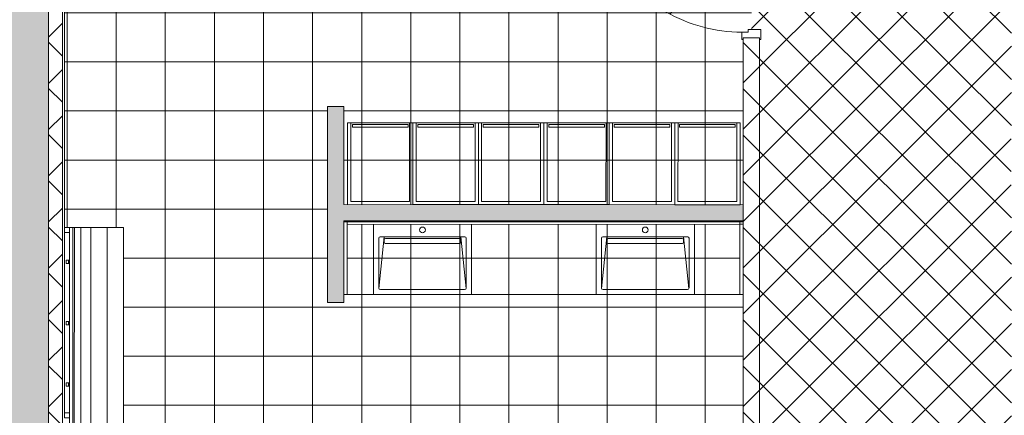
# Model space of a CAD drawing. Header units: metres. Extents: x 82 to 222, y -4 to 154.
# Tile 142 of 214: x 114.69 to 120.71, y 112.53 to 114.95. Entities that reach past the tile are written whole.
import ezdxf

# ---------------------------------------------------------------- set-up
doc = ezdxf.new("R2010")
doc.units = ezdxf.units.M
for name, color, linetype, lineweight in [('A-AREA-PATT', 7, 'Continuous', 5), ('A-DOOR', 7, 'Continuous', 5), ('A-FLOR', 7, 'Continuous', 5), ('A-GENM', 7, 'Continuous', 5), ('A-WALL', 7, 'Continuous', 5), ('I-FURN', 7, 'Continuous', 5), ('I-WALL', 7, 'Continuous', 5), ('S-BEAM', 7, 'Continuous', 5)]:
    doc.layers.add(name, color=color, linetype=linetype, lineweight=lineweight)
doc.layers.add('A-DOOR-FRAM', color=7, linetype='Continuous', lineweight=5, true_color=0x2a2a2a)
doc.layers.add('A-WALL-PATT', color=7, linetype='Continuous', true_color=0x2a2a2a)
pattern_1 = [(45, (-65.317, 107.194), (-0.14142136, 0.14142136), []), (135, (-65.317, 107.194), (-0.14142136, -0.14142136), [])]

# ---------------------------------------------------------------- blocks, each defined once
blk = doc.blocks.new('Grz_porte 1V recouvrement 30_ - 93x204-4900149-DCE-Plan de reperage des sol- rez de rue-200 - Dépendante 1')
at = {"layer": 'A-DOOR'}
for p, q in [((-0.3404, 0.523), (-0.3554, 0.497)), ((-0.3554, 0.497), (0.45, 0.032)), ((0.465, 0.058), (-0.3404, 0.523)), ((0.465, 0.058), (0.45, 0.032))]:
    blk.add_line(p, q, dxfattribs=at)
blk.add_arc((0.465, 0.058), 0.93, 150, 180, dxfattribs=at)
at = {"layer": 'A-DOOR-FRAM', "color": 7}
for p, q in [((-0.51, 0.058), (-0.465, 0.058)), ((-0.51, 0.05), (-0.51, 0.058)), ((-0.465, 0.058), (-0.465, 0.02)), ((-0.465, 0.02), (-0.45, 0.02)), ((-0.45, 0.02), (-0.45, -0.058)), ((0.45, 0.02), (0.465, 0.02)), ((0.45, -0.058), (0.45, 0.02)), ((0.465, 0.058), (0.51, 0.058)), ((0.465, 0.02), (0.465, 0.058)), ((0.51, 0.058), (0.51, 0.05)), ((-0.51, -0.058), (-0.51, -0.05)), ((-0.45, -0.058), (-0.51, -0.058)), ((0.51, -0.058), (0.45, -0.058)), ((0.51, -0.05), (0.51, -0.058))]:
    blk.add_line(p, q, dxfattribs=at)
blk = doc.blocks.new('bancpateres - bancpateres-4229328-DCE-Plan de reperage des sol- rez de rue-200 - Dépendante 1')
at = {"layer": 'I-FURN'}
for p, q in [((0.8639, -0.15), (-1.4359, -0.15)), ((-1.4359, -0.15), (-1.4359, -0.25)), ((0.864, -0.25), (-1.4359, -0.25)), ((-1.4359, -0.25), (-1.4359, -0.35)), ((-1.4359, -0.25), (0.864, -0.25)), ((0.864, -0.35), (-1.4359, -0.35)), ((-1.4359, -0.35), (-1.4359, -0.45)), ((-1.4359, -0.35), (0.864, -0.35)), ((0.864, -0.41), (-1.4359, -0.41)), ((-1.4359, -0.41), (-1.4359, -0.46)), ((-1.4359, -0.45), (0.8641, -0.45)), ((0.8641, -0.46), (-1.4359, -0.46)), ((-1.4359, -0.46), (-1.4359, -0.48)), ((-1.4059, -0.48), (-1.4359, -0.48)), ((-1.4359, -0.48), (-1.4359, -0.51)), ((-1.4059, -0.48), (-0.3009, -0.48)), ((-1.4059, -0.51), (-1.4059, -0.48)), ((-1.2359, -0.4816), (-1.2359, -0.4808)), ((-1.2359, -0.4808), (-1.2159, -0.4808)), ((-1.2159, -0.4808), (-1.2159, -0.4816)), ((-0.8599, -0.4816), (-0.8599, -0.4808)), ((-0.8599, -0.4808), (-0.8399, -0.4808)), ((-0.8399, -0.4808), (-0.8399, -0.4816)), ((-0.4839, -0.4816), (-0.4839, -0.4808)), ((-0.4839, -0.4808), (-0.4639, -0.4808)), ((-0.4639, -0.4808), (-0.4639, -0.4816)), ((-0.2709, -0.48), (-0.3009, -0.48)), ((-0.3009, -0.48), (-0.3009, -0.51)), ((-0.2709, -0.48), (0.8341, -0.48)), ((-0.2709, -0.51), (-0.2709, -0.48)), ((-0.1079, -0.4816), (-0.1079, -0.4808)), ((-0.1079, -0.4808), (-0.0879, -0.4808)), ((-0.0879, -0.4808), (-0.0879, -0.4816)), ((0.2681, -0.4816), (0.2681, -0.4808)), ((0.2681, -0.4808), (0.2881, -0.4808)), ((0.2881, -0.4808), (0.2881, -0.4816)), ((0.6441, -0.4816), (0.6441, -0.4808)), ((0.6441, -0.4808), (0.6641, -0.4808)), ((0.6641, -0.4808), (0.6641, -0.4816)), ((0.8641, -0.48), (0.8341, -0.48)), ((0.8341, -0.48), (0.8341, -0.51)), ((0.8641, -0.48), (0.8641, -0.46)), ((0.8641, -0.51), (0.8641, -0.48)), ((-1.4359, -0.51), (-1.4059, -0.51)), ((-1.2359, -0.4854), (-1.2359, -0.4816)), ((-1.2359, -0.4816), (-1.2159, -0.4816)), ((-1.2359, -0.4854), (-1.2359, -0.4844)), ((-1.2359, -0.4844), (-1.2159, -0.4844)), ((-1.2359, -0.5), (-1.2359, -0.4854)), ((-1.2359, -0.4854), (-1.2159, -0.4854)), ((-1.2159, -0.5), (-1.2359, -0.5)), ((-1.2159, -0.4816), (-1.2159, -0.4854)), ((-1.2159, -0.4844), (-1.2159, -0.4854)), ((-1.2159, -0.4854), (-1.2159, -0.5)), ((-0.8599, -0.4854), (-0.8599, -0.4816)), ((-0.8599, -0.4816), (-0.8399, -0.4816)), ((-0.8599, -0.4854), (-0.8599, -0.4844)), ((-0.8599, -0.4844), (-0.8399, -0.4844)), ((-0.8599, -0.5), (-0.8599, -0.4854)), ((-0.8599, -0.4854), (-0.8399, -0.4854)), ((-0.8399, -0.5), (-0.8599, -0.5)), ((-0.8399, -0.4816), (-0.8399, -0.4854)), ((-0.8399, -0.4844), (-0.8399, -0.4854)), ((-0.8399, -0.4854), (-0.8399, -0.5)), ((-0.4839, -0.4854), (-0.4839, -0.4816)), ((-0.4839, -0.4816), (-0.4639, -0.4816)), ((-0.4839, -0.4854), (-0.4839, -0.4844)), ((-0.4839, -0.4844), (-0.4639, -0.4844)), ((-0.4839, -0.5), (-0.4839, -0.4854)), ((-0.4839, -0.4854), (-0.4639, -0.4854)), ((-0.4639, -0.5), (-0.4839, -0.5)), ((-0.4639, -0.4816), (-0.4639, -0.4854)), ((-0.4639, -0.4844), (-0.4639, -0.4854)), ((-0.4639, -0.4854), (-0.4639, -0.5)), ((-0.3009, -0.51), (-0.2709, -0.51)), ((-0.1079, -0.4854), (-0.1079, -0.4816)), ((-0.1079, -0.4816), (-0.0879, -0.4816)), ((-0.1079, -0.4854), (-0.1079, -0.4844)), ((-0.1079, -0.4844), (-0.0879, -0.4844)), ((-0.1079, -0.5), (-0.1079, -0.4854)), ((-0.1079, -0.4854), (-0.0879, -0.4854)), ((-0.0879, -0.5), (-0.1079, -0.5)), ((-0.0879, -0.4816), (-0.0879, -0.4854)), ((-0.0879, -0.4844), (-0.0879, -0.4854)), ((-0.0879, -0.4854), (-0.0879, -0.5)), ((0.2681, -0.4854), (0.2681, -0.4816)), ((0.2681, -0.4816), (0.2881, -0.4816)), ((0.2681, -0.4854), (0.2681, -0.4844)), ((0.2681, -0.4844), (0.2881, -0.4844)), ((0.2681, -0.5), (0.2681, -0.4854)), ((0.2681, -0.4854), (0.2881, -0.4854)), ((0.2881, -0.5), (0.2681, -0.5)), ((0.2881, -0.4816), (0.2881, -0.4854)), ((0.2881, -0.4844), (0.2881, -0.4854)), ((0.2881, -0.4854), (0.2881, -0.5)), ((0.6441, -0.4854), (0.6441, -0.4816)), ((0.6441, -0.4816), (0.6641, -0.4816)), ((0.6441, -0.4854), (0.6441, -0.4844)), ((0.6441, -0.4844), (0.6641, -0.4844)), ((0.6441, -0.5), (0.6441, -0.4854)), ((0.6441, -0.4854), (0.6641, -0.4854)), ((0.6641, -0.5), (0.6441, -0.5)), ((0.6641, -0.4816), (0.6641, -0.4854)), ((0.6641, -0.4844), (0.6641, -0.4854)), ((0.6641, -0.4854), (0.6641, -0.5)), ((0.8341, -0.51), (0.8641, -0.51))]:
    blk.add_line(p, q, dxfattribs=at)
blk = doc.blocks.new('Grz_casier40cm - Grz_casier40cm-3432047-DCE-Plan de reperage des sol- rez de rue-200 - Dépendante 1')
at = {"layer": 'I-FURN'}
for p, q in [((-0.2, 0.5), (-0.2, 0)), ((0.2, 0.5), (-0.2, 0.5)), ((-0.18, 0.5), (0.18, 0.5)), ((-0.18, 0.02), (-0.18, 0.5)), ((-0.17, 0.49), (0.17, 0.49)), ((-0.17, 0.475), (-0.17, 0.49)), ((0.17, 0.49), (0.17, 0.475)), ((0.18, 0.5), (0.18, 0.02)), ((0.2, 0), (0.2, 0.5)), ((0.17, 0.475), (-0.17, 0.475)), ((0.18, 0.02), (-0.18, 0.02))]:
    blk.add_line(p, q, dxfattribs=at)
blk = doc.blocks.new('BM-00364_LT171G - LT171G-V49-DCE-Plan de reperage des sol- rez de rue-200 - Dépendante 1')
at = {"layer": 'A-GENM'}
for p, q in [((-0.3001, -0.2255), (-0.3001, 0.2056)), ((0.3001, 0.205), (0.3001, -0.2255)), ((-0.2675, -0.1846), (-0.2675, 0.1204)), ((-0.234, 0.1284), (-0.2668, -0.1882)), ((-0.2595, 0.1284), (0.2595, 0.1284)), ((0.2668, -0.188), (0.234, 0.1284)), ((0.2675, 0.1204), (0.2675, -0.1846)), ((-0.234, 0.0954), (-0.234, 0.1104)), ((0.2272, 0.0884), (-0.2272, 0.0884)), ((-0.2262, 0.1184), (0.2262, 0.1184)), ((0.234, 0.1104), (0.234, 0.0954)), ((0.3001, -0.2255), (-0.3001, -0.2255)), ((0.2575, -0.1946), (-0.2575, -0.1946))]:
    blk.add_line(p, q, dxfattribs=at)
for centre, radius, start, end in [((0, 0.1704), 0.0175, 0, 180), ((-0.2595, 0.1204), 0.008, 90, 180), ((0, 0.1704), 0.0175, 180, 360), ((0.2595, 0.1204), 0.008, 0, 90), ((-0.2575, -0.1846), 0.01, 180, 270), ((0.2575, -0.1846), 0.01, 270, 0)]:
    blk.add_arc(centre, radius, start, end, dxfattribs=at)
for centre, major_axis, ratio, start_param, end_param in [((-0.226, 0.1105), (0.00804, 0), 0.990517, 1.602969, 3.146761), ((-0.227, 0.0954), (0.00703, 0), 0.99054, 3.136424, 4.680208), ((0.226, 0.1105), (0.00804, 0), 0.990517, 6.278017, 7.821809), ((0.227, 0.0954), (0.00703, 0), 0.99054, 4.74457, 6.288354)]:
    blk.add_ellipse(centre, major_axis=major_axis, ratio=ratio, start_param=start_param, end_param=end_param, dxfattribs=at)
blk = doc.blocks.new('Grz_casier40cm - Grz_casier40cm-V50-DCE-Plan de reperage des sol- rez de rue-200 - Dépendante 1')
at = {"layer": 'I-FURN'}
for p, q in [((-0.2, 0.5), (-0.2, 0)), ((0.2, 0.5), (-0.2, 0.5)), ((-0.18, 0.5), (0.18, 0.5)), ((-0.18, 0.02), (-0.18, 0.5)), ((-0.17, 0.49), (0.17, 0.49)), ((-0.17, 0.475), (-0.17, 0.49)), ((0.17, 0.49), (0.17, 0.475)), ((0.18, 0.5), (0.18, 0.02)), ((0.2, 0), (0.2, 0.5)), ((0.17, 0.475), (-0.17, 0.475)), ((0.18, 0.02), (-0.18, 0.02)), ((-0.2, 0), (0.2, 0))]:
    blk.add_line(p, q, dxfattribs=at)
blk = doc.blocks.new('BM-00364_LT171G - LT171G-V51-DCE-Plan de reperage des sol- rez de rue-200 - Dépendante 1')
at = {"layer": 'A-GENM'}
for p, q in [((-0.3001, -0.2255), (-0.3001, 0.2042)), ((0.3001, 0.2036), (0.3001, -0.2255)), ((-0.2675, -0.1846), (-0.2675, 0.1204)), ((-0.234, 0.1284), (-0.2668, -0.1882)), ((-0.2595, 0.1284), (0.2595, 0.1284)), ((0.2668, -0.188), (0.234, 0.1284)), ((0.2675, 0.1204), (0.2675, -0.1846)), ((-0.234, 0.0954), (-0.234, 0.1104)), ((0.2272, 0.0884), (-0.2272, 0.0884)), ((-0.2262, 0.1184), (0.2262, 0.1184)), ((0.234, 0.1104), (0.234, 0.0954)), ((0.3001, -0.2255), (-0.3001, -0.2255)), ((0.2575, -0.1946), (-0.2575, -0.1946))]:
    blk.add_line(p, q, dxfattribs=at)
for centre, radius, start, end in [((0, 0.1704), 0.0175, 0, 180), ((-0.2595, 0.1204), 0.008, 90, 180), ((0, 0.1704), 0.0175, 180, 360), ((0.2595, 0.1204), 0.008, 0, 90), ((-0.2575, -0.1846), 0.01, 180, 270), ((0.2575, -0.1846), 0.01, 270, 0)]:
    blk.add_arc(centre, radius, start, end, dxfattribs=at)
for centre, major_axis, ratio, start_param, end_param in [((-0.226, 0.1105), (0.00804, 0), 0.990517, 1.602969, 3.146761), ((-0.227, 0.0954), (0.00703, 0), 0.99054, 3.136424, 4.680208), ((0.226, 0.1105), (0.00804, 0), 0.990517, 6.278017, 7.821809), ((0.227, 0.0954), (0.00703, 0), 0.99054, 4.74457, 6.288354)]:
    blk.add_ellipse(centre, major_axis=major_axis, ratio=ratio, start_param=start_param, end_param=end_param, dxfattribs=at)
blk = doc.blocks.new('FONDATIONS3 - FONDATIONS-5446492-DCE-Plan de reperage des sol- rez de rue-200 - Dépendante 1')
at = {"layer": 'S-BEAM'}
for p, q in [((162.2266, -0.5517), (162.3209, -0.4528)), ((163.8946, -1.9716), (163.9154, -1.9712)), ((163.1103, -2.3095), (163.2482, -2.1646))]:
    blk.add_line(p, q, dxfattribs=at)

msp = doc.modelspace()

# ---------------------------------------------------------------- hatches: boundary and pattern name
at = {"layer": 'A-AREA-PATT', "true_color": 0x808080}
h = msp.add_hatch(dxfattribs=at)
h.set_pattern_fill('FP_1', color=8, style=0, pattern_type=2)
h.set_pattern_definition(pattern_1)
h.paths.add_polyline_path([(119.4168, 111.8687), (120.6837, 111.871), (120.6859, 112.149), (120.7137, 112.149), (120.7137, 112.0946), (120.7417, 112.0946), (120.7417, 112.1136), (120.7537, 112.1136), (120.7518, 112.0636), (120.7417, 112.0636), (120.7417, 112.0826), (120.7137, 112.0826), (120.7137, 111.869), (120.7546, 111.871), (120.754, 113.2834), (120.7463, 113.2834), (120.7463, 113.3434), (120.7543, 113.3434), (120.7518, 114.2434), (120.7461, 114.2434), (120.7461, 114.3034), (120.7541, 114.3034), (120.7518, 117.6426), (119.2147, 117.6415), (119.2147, 115.852), (119.2227, 115.852), (119.2227, 115.792), (119.1647, 115.792), (119.1647, 114.892), (119.2227, 114.892), (119.2227, 114.832), (119.2147, 114.832), (119.2147, 112.1045), (119.2256, 112.1045), (119.2256, 112.0855), (119.2536, 112.0855), (119.2558, 112.1486), (119.2836, 112.1486), (119.2836, 111.8831), (119.4168, 111.8834), (119.4168, 111.869)])
h.paths.add_polyline_path([(119.2147, 111.8829), (119.2536, 111.883), (119.2536, 112.0735), (119.2256, 112.0735), (119.2256, 112.0545), (119.2147, 112.0545)])
at = {"layer": 'A-AREA-PATT'}
h = msp.add_hatch(dxfattribs=at)
h.set_pattern_fill('FP_13', color=256, style=0, pattern_type=2)
h.set_pattern_definition([(0, (-65.317, 107.194), (0, 0.3), []), (90, (-65.317, 107.194), (-0.3, 2e-17), [])])
h.paths.add_polyline_path([(119.1047, 113.2703), (119.1047, 113.2702), (119.1047, 113.2702)])
h.paths.add_polyline_path([(115.327, 111.3816), (115.4032, 111.3825), (115.4032, 111.7407), (116.6031, 111.741), (116.6032, 111.3819), (116.6147, 111.3825), (116.6147, 111.7419), (117.2152, 111.7425), (117.2155, 111.8787), (119.1147, 111.8826), (119.1147, 113.2703), (119.0947, 113.2721), (119.0947, 113.699), (116.6945, 113.7015), (116.6945, 113.2702), (116.674, 113.2702), (116.674, 113.2211), (116.574, 113.2212), (116.5742, 114.4212), (116.6742, 114.4212), (116.6742, 113.8211), (119.1147, 113.8211), (119.1147, 114.832), (119.1067, 114.832), (119.1079, 114.877), (119.1447, 114.877), (119.1447, 114.892), (119.1647, 114.892), (119.1647, 115.792), (119.1447, 115.792), (119.1447, 115.807), (119.1067, 115.807), (119.1079, 115.852), (119.1147, 115.852), (119.1147, 115.892), (118.1678, 115.892), (118.1678, 115.884), (118.1228, 115.884), (118.1228, 115.892), (117.3228, 115.892), (117.3228, 115.884), (117.2778, 115.884), (117.2778, 115.892), (116.2286, 115.892), (116.2286, 115.884), (116.1836, 115.884), (116.1836, 115.922), (116.1686, 115.922), (116.1686, 115.942), (115.2686, 115.942), (115.2686, 115.922), (115.2536, 115.922), (115.2536, 115.884), (115.2086, 115.884), (115.2086, 115.892), (114.967, 115.892), (114.9681, 113.6815), (115.3276, 113.6814), (115.327, 111.3825)])
h.paths.add_polyline_path([(119.0947, 113.7011), (119.1047, 113.7011), (119.1047, 113.7161), (119.0947, 113.7161)])
at = {"layer": 'A-WALL-PATT'}
h = msp.add_hatch(color=256, dxfattribs=at)
h.paths.add_polyline_path([(114.5702, 111.0877), (114.8702, 111.088), (114.8652, 132.2204), (114.5652, 132.2203), (114.5702, 111.0877)])
h.paths.add_polyline_path([(114.5648, 133.8749), (114.8648, 133.8749), (114.8647, 134.3894), (114.5741, 134.3894), (114.5741, 134.0664), (114.5647, 134.0652), (114.5648, 133.9771)])
at = {"layer": 'A-WALL-PATT', "lineweight": 5, "true_color": 0x7e7e7e}
h = msp.add_hatch(dxfattribs=at)
h.set_pattern_fill('FP_1', color=8, style=0, pattern_type=2)
h.set_pattern_definition(pattern_1)
h.paths.add_polyline_path([(114.8701, 111.3815), (114.9551, 111.3815), (114.9533, 117.7409), (114.8686, 117.7409), (114.87, 111.871)])
at = {"layer": 'A-WALL-PATT', "lineweight": 5}
h = msp.add_hatch(dxfattribs=at)
h.set_pattern_fill('FP_1', style=0, pattern_type=2)
h.set_pattern_definition(pattern_1)
h.paths.add_polyline_path([(119.2147, 111.3825), (119.2147, 114.842), (119.1147, 114.842), (119.1147, 111.3825)])
h.paths.add_polyline_path([(119.1147, 115.842), (119.2147, 115.842), (119.2147, 117.6415), (119.2018, 117.6419), (119.2017, 117.7415), (119.1147, 117.7414), (119.1147, 115.892)])
at = {"layer": 'A-WALL-PATT', "true_color": 0xc0c0c0}
for points in [[(116.674, 113.2211), (116.6741, 114.4211), (116.5742, 114.4212), (116.574, 113.2212)], [(119.1147, 113.7206), (119.1147, 113.8206), (116.6741, 113.8211), (116.6741, 113.7211), (119.1079, 113.7206)]]:
    msp.add_hatch(color=9, dxfattribs=at).paths.add_polyline_path(points)

# ---------------------------------------------------------------- linework, layer by layer
at = {"layer": 'A-FLOR'}
msp.add_line((116.6945, 113.2702), (119.0947, 113.2702), dxfattribs=at)
at = {"layer": 'A-WALL', "lineweight": 9}
for p, q in [((114.9551, 111.3815), (114.9536, 117.7409)), ((119.1147, 113.8206), (119.1147, 113.7161)), ((116.6741, 113.7161), (116.6741, 113.7211))]:
    msp.add_line(p, q, dxfattribs=at)
at = {"layer": 'I-WALL', "lineweight": 20}
for p, q in [((114.8686, 117.7409), (114.8701, 111.3815)), ((114.9676, 113.6815), (114.967, 115.892)), ((119.1147, 114.842), (119.1147, 113.8206)), ((119.2147, 114.842), (119.1147, 114.842)), ((119.2147, 108.8694), (119.2147, 114.842)), ((116.574, 113.2212), (116.5742, 114.4212)), ((116.5742, 114.4212), (116.6742, 114.4211)), ((116.6742, 114.4211), (116.6741, 113.8211)), ((119.1147, 113.8206), (116.6741, 113.8211)), ((116.6741, 113.7211), (119.1147, 113.7206)), ((116.6741, 113.7211), (119.1147, 113.7211)), ((116.6745, 113.2702), (116.6745, 113.7215)), ((116.6945, 113.7215), (116.6745, 113.7215)), ((116.6945, 113.7215), (116.6945, 113.2702)), ((116.6741, 113.7161), (116.674, 113.2211)), ((119.1147, 113.7161), (116.6741, 113.7161)), ((119.0947, 113.2703), (119.0947, 113.7011)), ((119.1147, 113.7011), (119.0947, 113.7011)), ((119.1147, 113.7161), (119.1147, 111.4325)), ((114.9678, 112.5465), (114.9676, 113.6515)), ((116.6945, 113.2702), (116.6745, 113.2702)), ((119.1147, 113.2703), (119.0947, 113.2703)), ((116.574, 113.2212), (116.674, 113.2211))]:
    msp.add_line(p, q, dxfattribs=at)
at = {"layer": 'I-WALL'}
for p, q in [((119.0947, 113.699), (116.6945, 113.7015)), ((119.0947, 113.7011), (119.0947, 113.7162))]:
    msp.add_line(p, q, dxfattribs=at)

# ---------------------------------------------------------------- block references
at = {"layer": 'A-DOOR-FRAM', "color": 7, "rotation": 89.99999999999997}
msp.add_blockref('Grz_porte 1V recouvrement 30_ - 93x204-4900149-DCE-Plan de reperage des sol- rez de rue-200 - Dépendante 1', (119.1647, 115.342), dxfattribs=at)
at = {"layer": 'A-GENM'}
for name, p in [('BM-00364_LT171G - LT171G-V49-DCE-Plan de reperage des sol- rez de rue-200 - Dépendante 1', (117.1547, 113.4957)), ('BM-00364_LT171G - LT171G-V51-DCE-Plan de reperage des sol- rez de rue-200 - Dépendante 1', (118.5162, 113.4957))]:
    msp.add_blockref(name, p, dxfattribs=at)
at = {"layer": 'I-FURN'}
for name, p, rotation in [('Grz_casier40cm - Grz_casier40cm-3432047-DCE-Plan de reperage des sol- rez de rue-200 - Dépendante 1', (116.8962, 113.8211), 359.9864714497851), ('Grz_casier40cm - Grz_casier40cm-V50-DCE-Plan de reperage des sol- rez de rue-200 - Dépendante 1', (117.2962, 113.8211), 359.9864714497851), ('Grz_casier40cm - Grz_casier40cm-V50-DCE-Plan de reperage des sol- rez de rue-200 - Dépendante 1', (117.6962, 113.8211), 359.9864714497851), ('Grz_casier40cm - Grz_casier40cm-V50-DCE-Plan de reperage des sol- rez de rue-200 - Dépendante 1', (118.0962, 113.821), 359.9864714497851), ('Grz_casier40cm - Grz_casier40cm-V50-DCE-Plan de reperage des sol- rez de rue-200 - Dépendante 1', (118.4962, 113.8209), 359.9864714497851), ('Grz_casier40cm - Grz_casier40cm-V50-DCE-Plan de reperage des sol- rez de rue-200 - Dépendante 1', (118.8962, 113.8208), 359.9864714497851), ('bancpateres - bancpateres-4229328-DCE-Plan de reperage des sol- rez de rue-200 - Dépendante 1', (115.4772, 112.2455), 269.9864714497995)]:
    msp.add_blockref(name, p, dxfattribs=dict(at, rotation=rotation))
at = {"layer": 'S-BEAM', "rotation": 43.72156535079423}
msp.add_blockref('FONDATIONS3 - FONDATIONS-5446492-DCE-Plan de reperage des sol- rez de rue-200 - Dépendante 1', (-0.4084, 0.0171), dxfattribs=at)

doc.saveas('drawing.dxf')
